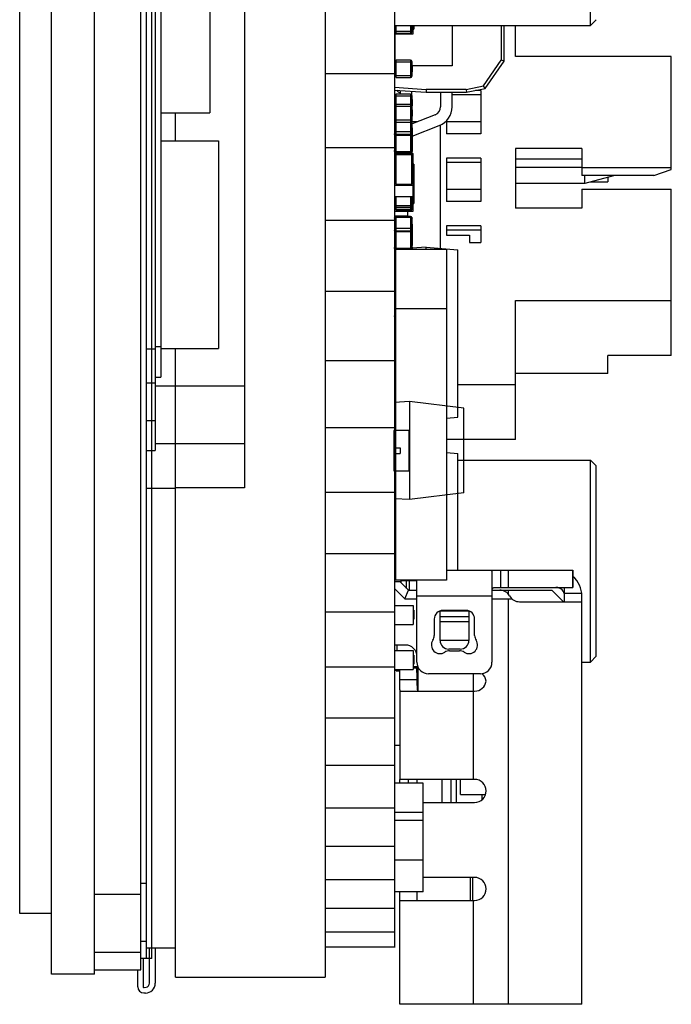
# Model space of a CAD drawing. Header units: inches. Extents: x 13 to 158, y -30 to 56.
# Tile 7 of 84: x 90 to 102, y -5 to 12. Entities that reach past the tile are written whole.
import ezdxf

# ---------------------------------------------------------------- set-up
doc = ezdxf.new("R2010")
doc.units = ezdxf.units.IN
doc.header["$LTSCALE"] = 1.21
doc.header["$MEASUREMENT"] = 0
doc.layers.get('0').update_dxf_attribs({"linetype": 'CONTINUOUS'})

msp = doc.modelspace()

# ---------------------------------------------------------------- linework, layer by layer
at = {"color": 7, "linetype": 'Continuous'}
for p, q in [((92.528, -4.841), (92.528, 32.124)), ((90.978, -4.915), (90.978, 31.485)), ((91.728, -4.915), (91.728, 31.511)), ((95.728, 31.535), (95.728, -4.965)), ((92.628, -4.641), (92.628, 31.311)), ((92.718, -4.645), (92.718, 31.307)), ((96.928, 31.289), (96.928, -4.451)), ((90.428, -3.865), (90.428, 30.435)), ((92.778, 25.923), (92.778, 4.167)), ((92.878, 25.923), (92.878, 5.437)), ((94.328, 24.595), (94.328, 3.518)), ((93.728, 22.637), (93.728, 10.023)), ((96.928, 10.694), (95.728, 10.694)), ((92.878, 10.023), (93.728, 10.023)), ((93.128, 9.537), (93.128, 10.023)), ((92.878, 9.537), (93.878, 9.537)), ((93.878, 9.537), (93.878, 5.937)), ((96.928, 9.414), (95.728, 9.414)), ((96.928, 8.155), (95.728, 8.155)), ((96.928, 6.921), (95.728, 6.921)), ((92.628, 5.929), (92.778, 5.929)), ((92.778, 5.97), (92.878, 5.97)), ((92.878, 5.937), (93.878, 5.937)), ((93.128, -4.965), (93.128, 5.937)), ((96.928, 5.72), (95.728, 5.72)), ((92.628, 5.337), (92.778, 5.337)), ((92.778, 5.437), (92.878, 5.437)), ((92.778, 5.285), (94.328, 5.285)), ((92.628, 4.684), (92.778, 4.684)), ((96.928, 4.558), (95.728, 4.558)), ((92.778, 4.285), (94.328, 4.285)), ((92.628, 4.167), (92.778, 4.167)), ((92.628, 3.514), (93.128, 3.514)), ((94.328, 3.518), (93.128, 3.518)), ((96.928, 3.44), (95.728, 3.44)), ((96.928, 2.372), (95.728, 2.372)), ((96.928, 1.36), (95.728, 1.36)), ((96.928, 0.408), (95.728, 0.408)), ((96.928, -0.478), (95.728, -0.478)), ((96.928, -1.294), (95.728, -1.294)), ((96.928, -2.035), (95.728, -2.035)), ((96.928, -2.698), (95.728, -2.698)), ((92.628, -3.345), (92.528, -3.345)), ((96.928, -3.28), (95.728, -3.28)), ((91.728, -3.529), (92.528, -3.529)), ((90.978, -3.865), (90.428, -3.865)), ((96.928, -3.778), (95.728, -3.778)), ((96.928, -4.188), (95.728, -4.188)), ((92.628, -4.349), (92.528, -4.349)), ((91.728, -4.534), (92.528, -4.534)), ((93.128, -4.463), (92.628, -4.463)), ((92.678, -5.072), (92.678, -4.463)), ((92.778, -4.463), (92.778, -5.072)), ((96.928, -4.446), (95.728, -4.446)), ((92.718, -4.641), (92.528, -4.641)), ((92.569, -4.641), (92.569, -5.134)), ((91.728, -4.915), (90.978, -4.915)), ((91.728, -4.841), (92.528, -4.841)), ((92.476, -5.134), (92.476, -4.841)), ((93.128, -4.965), (95.728, -4.965)), ((92.61, -5.241), (92.582, -5.241)), ((92.584, -5.147), (92.622, -5.139))]:
    msp.add_line(p, q, dxfattribs=at)
at = {"color": 6, "linetype": 'Continuous'}
for p, q in [((100.328, 11.535), (100.328, 15.035)), ((100.428, 11.635), (100.328, 11.535)), ((96.928, 11.535), (100.328, 11.535)), ((96.959, 11.401), (96.959, 11.535)), ((97.203, 11.535), (97.203, 11.401)), ((97.233, 11.431), (97.233, 11.535)), ((97.236, 11.497), (97.233, 11.497)), ((97.236, 11.535), (97.236, 11.497)), ((97.253, 11.389), (97.253, 11.535)), ((97.253, 11.473), (97.263, 11.473)), ((97.253, 11.469), (97.263, 11.469)), ((97.263, 11.535), (97.263, 11.469)), ((97.928, 11.535), (97.928, 10.836)), ((98.778, 11.535), (98.778, 10.931)), ((98.828, 10.915), (98.828, 11.535)), ((99.028, 10.997), (99.028, 11.535)), ((97.233, 11.431), (96.928, 11.431)), ((96.928, 11.389), (97.253, 11.389)), ((96.938, 10.928), (96.938, 11.389)), ((96.959, 11.401), (97.203, 11.401)), ((96.959, 10.631), (96.959, 10.936)), ((97.203, 10.936), (96.959, 10.936)), ((97.203, 10.936), (97.203, 10.631)), ((98.47, 10.49), (98.778, 10.931)), ((98.828, 10.915), (98.778, 10.931)), ((101.728, 10.997), (99.028, 10.997)), ((101.728, 9.036), (101.728, 10.997)), ((96.928, 10.906), (97.233, 10.906)), ((97.233, 10.662), (97.233, 10.906)), ((97.233, 10.84), (97.236, 10.84)), ((97.233, 10.796), (97.236, 10.796)), ((97.236, 10.778), (97.233, 10.778)), ((97.236, 10.84), (97.236, 10.733)), ((97.928, 10.836), (97.236, 10.836)), ((98.499, 10.445), (98.828, 10.915)), ((97.233, 10.662), (96.928, 10.662)), ((96.959, 10.631), (97.203, 10.631)), ((97.236, 10.733), (97.233, 10.733)), ((96.928, 10.466), (97.48, 10.427)), ((96.928, 10.415), (97.478, 10.377)), ((97.48, 10.427), (97.478, 10.377)), ((98.173, 10.427), (97.48, 10.427)), ((98.173, 10.427), (98.47, 10.49)), ((98.173, 10.427), (98.178, 10.377)), ((98.178, 10.377), (98.499, 10.445)), ((98.499, 10.445), (98.47, 10.49)), ((96.928, 10.316), (97.233, 10.316)), ((96.959, 9.316), (96.959, 10.346)), ((97.203, 10.346), (96.959, 10.346)), ((97.028, 10.408), (97.028, 10.346)), ((97.203, 10.346), (97.203, 9.316)), ((97.228, 10.332), (97.228, 10.394)), ((97.233, 9.892), (97.233, 10.316)), ((97.233, 10.25), (97.236, 10.25)), ((97.236, 10.25), (97.236, 10.143)), ((97.478, 10.377), (98.178, 10.377)), ((97.728, 10.377), (97.728, 10.127)), ((97.928, 10.127), (97.928, 10.377)), ((97.928, 10.341), (98.428, 10.341)), ((98.428, 10.41), (98.332, 10.41)), ((98.428, 10.41), (98.428, 9.658)), ((96.928, 10.136), (97.233, 10.136)), ((97.203, 10.166), (96.959, 10.166)), ((97.233, 10.206), (97.236, 10.206)), ((97.236, 10.188), (97.233, 10.188)), ((97.236, 10.143), (97.233, 10.143)), ((97.233, 10.07), (97.236, 10.07)), ((97.233, 10.026), (97.236, 10.026)), ((97.236, 10.008), (97.233, 10.008)), ((97.633, 9.987), (97.233, 9.832)), ((97.236, 9.963), (97.233, 9.963)), ((97.236, 10.07), (97.236, 9.963)), ((97.233, 9.892), (96.928, 9.892)), ((96.928, 9.87), (96.932, 9.878)), ((96.959, 9.861), (97.203, 9.861)), ((97.23, 9.878), (97.233, 9.87)), ((97.233, 9.316), (97.233, 9.87)), ((97.233, 9.869), (97.33, 9.869)), ((97.233, 9.833), (97.237, 9.833)), ((97.236, 9.763), (97.233, 9.763)), ((97.236, 9.76), (97.233, 9.76)), ((97.233, 9.746), (97.236, 9.746)), ((97.236, 9.736), (97.233, 9.736)), ((97.236, 9.618), (97.705, 9.801)), ((97.236, 9.763), (97.236, 9.373)), ((97.728, 7.672), (97.728, 9.812)), ((97.828, 9.883), (97.828, 9.658)), ((97.828, 9.871), (98.428, 9.871)), ((96.93, 9.648), (96.931, 9.644)), ((97.203, 9.69), (96.959, 9.69)), ((96.959, 9.648), (97.203, 9.648)), ((97.203, 9.63), (96.959, 9.63)), ((97.23, 9.644), (97.232, 9.648)), ((97.236, 9.665), (97.233, 9.665)), ((97.236, 9.651), (97.233, 9.651)), ((97.233, 9.65), (97.236, 9.65)), ((97.233, 9.6), (97.236, 9.6)), ((97.233, 9.593), (97.236, 9.593)), ((97.236, 9.587), (97.233, 9.587)), ((98.428, 9.658), (97.828, 9.658)), ((97.236, 9.539), (97.233, 9.539)), ((97.233, 9.531), (97.236, 9.531)), ((97.233, 9.479), (97.236, 9.479)), ((97.233, 9.473), (97.236, 9.473)), ((97.233, 9.436), (97.236, 9.436)), ((97.236, 9.418), (97.233, 9.418)), ((100.178, 9.4), (99.028, 9.4)), ((99.028, 9.4), (99.028, 8.366)), ((100.178, 9.4), (100.178, 8.934)), ((96.928, 9.316), (97.253, 9.316)), ((96.928, 9.235), (96.953, 9.235)), ((96.953, 9.296), (97.228, 9.296)), ((96.953, 9.296), (96.953, 8.786)), ((97.203, 9.343), (96.959, 9.343)), ((97.203, 9.325), (96.959, 9.325)), ((97.203, 9.319), (96.959, 9.319)), ((97.228, 8.786), (97.228, 9.296)), ((97.253, 9.276), (97.228, 9.276)), ((97.253, 9.246), (97.228, 9.246)), ((97.228, 9.235), (97.253, 9.235)), ((97.236, 9.373), (97.233, 9.373)), ((97.253, 8.313), (97.253, 9.316)), ((98.428, 9.235), (97.828, 9.235)), ((97.828, 9.235), (97.828, 8.483)), ((98.428, 9.235), (98.428, 8.483)), ((97.263, 9.13), (97.253, 9.13)), ((97.253, 9.112), (97.263, 9.112)), ((97.253, 9.057), (97.263, 9.057)), ((97.263, 9.13), (97.263, 8.449)), ((97.828, 9.167), (98.428, 9.167)), ((100.178, 9.216), (99.028, 9.216)), ((100.178, 9.072), (99.028, 9.072)), ((100.178, 9.071), (101.728, 9.071)), ((96.953, 9.041), (96.928, 9.041)), ((96.928, 9.033), (96.953, 9.033)), ((96.928, 8.994), (96.953, 8.994)), ((96.928, 8.928), (96.953, 8.928)), ((96.953, 8.897), (96.928, 8.897)), ((97.253, 8.974), (97.263, 8.974)), ((97.253, 8.965), (97.263, 8.965)), ((97.263, 8.943), (97.253, 8.943)), ((97.253, 8.925), (97.263, 8.925)), ((101.428, 8.934), (100.178, 8.934)), ((100.228, 8.798), (100.228, 8.934)), ((100.728, 8.926), (100.228, 8.798)), ((100.628, 8.901), (100.628, 8.824)), ((100.728, 8.926), (100.728, 8.934)), ((101.428, 8.934), (101.728, 9.036)), ((96.928, 8.847), (96.953, 8.847)), ((96.928, 8.766), (97.253, 8.766)), ((96.953, 8.786), (97.228, 8.786)), ((97.228, 8.847), (97.253, 8.847)), ((97.253, 8.818), (97.228, 8.818)), ((97.253, 8.807), (97.228, 8.807)), ((97.253, 8.837), (97.263, 8.837)), ((97.253, 8.833), (97.263, 8.833)), ((97.253, 8.822), (97.263, 8.822)), ((97.253, 8.734), (97.263, 8.734)), ((100.228, 8.798), (99.028, 8.798)), ((100.329, 8.824), (100.628, 8.824)), ((96.928, 8.572), (97.253, 8.572)), ((96.959, 8.349), (96.959, 8.572)), ((97.203, 8.572), (97.203, 8.349)), ((97.233, 8.379), (97.233, 8.572)), ((97.233, 8.556), (97.236, 8.556)), ((97.236, 8.547), (97.233, 8.547)), ((97.236, 8.572), (97.236, 8.556)), ((97.236, 8.547), (97.236, 8.454)), ((97.253, 8.64), (97.263, 8.64)), ((97.253, 8.627), (97.263, 8.627)), ((97.253, 8.577), (97.263, 8.577)), ((97.828, 8.697), (98.428, 8.697)), ((100.178, 8.695), (101.728, 8.695)), ((100.178, 8.695), (100.178, 8.366)), ((101.728, 5.811), (101.728, 8.695)), ((97.233, 8.41), (96.928, 8.41)), ((97.233, 8.379), (96.928, 8.379)), ((97.236, 8.528), (97.233, 8.528)), ((97.233, 8.517), (97.236, 8.517)), ((97.236, 8.465), (97.233, 8.465)), ((97.236, 8.454), (97.233, 8.454)), ((97.233, 8.414), (97.253, 8.414)), ((97.253, 8.525), (97.263, 8.525)), ((97.253, 8.5), (97.263, 8.5)), ((97.253, 8.488), (97.263, 8.488)), ((97.253, 8.465), (97.263, 8.465)), ((97.253, 8.452), (97.263, 8.452)), ((97.253, 8.449), (97.263, 8.449)), ((98.428, 8.483), (97.828, 8.483)), ((100.178, 8.366), (99.028, 8.366)), ((96.928, 8.314), (97.253, 8.314)), ((96.928, 8.313), (97.253, 8.313)), ((96.928, 8.233), (97.153, 8.233)), ((96.953, 8.349), (96.953, 8.339)), ((96.953, 8.339), (97.228, 8.339)), ((96.953, 8.225), (96.953, 8.233)), ((96.959, 8.349), (97.203, 8.349)), ((96.959, 8.226), (97.203, 8.226)), ((96.959, 7.652), (96.959, 8.226)), ((96.959, 8.213), (97.203, 8.213)), ((97.153, 8.314), (97.153, 8.233)), ((97.203, 8.226), (97.203, 7.652)), ((97.228, 8.363), (97.228, 8.339)), ((97.253, 8.364), (97.229, 8.364)), ((97.233, 7.672), (97.233, 8.195)), ((97.236, 8.089), (97.233, 8.089)), ((97.236, 8.085), (97.233, 8.085)), ((97.233, 8.072), (97.236, 8.072)), ((97.236, 8.061), (97.233, 8.061)), ((97.236, 8.089), (97.236, 7.723)), ((98.428, 8.061), (97.828, 8.061)), ((97.828, 8.061), (97.828, 7.901)), ((98.428, 8.061), (98.428, 7.771)), ((96.93, 7.973), (96.931, 7.97)), ((97.203, 8.016), (96.959, 8.016)), ((96.959, 7.973), (97.203, 7.973)), ((97.203, 7.955), (96.959, 7.955)), ((97.23, 7.97), (97.232, 7.973)), ((97.236, 7.99), (97.233, 7.99)), ((97.236, 7.977), (97.233, 7.977)), ((97.233, 7.975), (97.236, 7.975)), ((97.233, 7.925), (97.236, 7.925)), ((97.233, 7.918), (97.236, 7.918)), ((97.236, 7.912), (97.233, 7.912)), ((97.236, 7.864), (97.233, 7.864)), ((97.233, 7.856), (97.236, 7.856)), ((97.828, 7.992), (98.428, 7.992)), ((97.828, 7.901), (98.228, 7.901)), ((98.228, 7.901), (98.228, 7.771)), ((97.233, 7.805), (97.236, 7.805)), ((97.233, 7.798), (97.236, 7.798)), ((97.233, 7.786), (97.236, 7.786)), ((97.236, 7.768), (97.233, 7.768)), ((97.236, 7.723), (97.233, 7.723)), ((97.478, 7.694), (97.233, 7.672)), ((97.478, 7.694), (98.028, 7.645)), ((97.478, 7.652), (97.478, 7.694)), ((98.228, 7.771), (98.428, 7.771)), ((96.94, 7.652), (96.928, 7.652)), ((96.928, 7.633), (96.935, 7.633)), ((96.928, 7.623), (96.948, 7.623)), ((96.928, 7.558), (96.948, 7.558)), ((96.948, 7.527), (96.928, 7.527)), ((96.948, 7.652), (96.942, 7.655)), ((97.828, 7.652), (96.948, 7.652)), ((96.948, 7.652), (96.948, 1.916)), ((97.203, 7.669), (96.959, 7.669)), ((97.828, 7.652), (97.828, 1.916)), ((98.028, 4.742), (98.028, 7.645)), ((96.948, 7.04), (96.928, 7.04)), ((96.948, 7.009), (96.928, 7.009)), ((96.928, 6.943), (96.948, 6.943)), ((96.928, 6.919), (96.948, 6.919)), ((96.928, 6.828), (96.948, 6.828)), ((96.928, 6.823), (96.948, 6.823)), ((96.928, 6.743), (96.948, 6.736)), ((96.948, 6.723), (96.944, 6.723)), ((96.944, 6.723), (96.944, 6.543)), ((99.028, 6.768), (101.728, 6.768)), ((99.028, 4.354), (99.028, 6.768)), ((96.928, 6.491), (96.937, 6.546)), ((96.948, 6.543), (96.944, 6.543)), ((97.828, 6.622), (96.948, 6.622)), ((96.928, 6.419), (96.948, 6.419)), ((96.928, 6.209), (96.948, 6.209)), ((96.928, 6.143), (96.948, 6.143)), ((96.948, 6.112), (96.928, 6.112)), ((101.728, 5.811), (100.628, 5.811)), ((100.628, 5.503), (100.628, 5.811)), ((96.948, 5.625), (96.928, 5.625)), ((96.948, 5.594), (96.928, 5.594)), ((96.928, 5.529), (96.948, 5.529)), ((100.628, 5.503), (99.028, 5.503)), ((96.928, 5.416), (96.948, 5.416)), ((98.028, 5.312), (99.028, 5.312)), ((96.928, 5.019), (96.948, 5.019)), ((97.188, 5.014), (96.928, 5)), ((96.944, 5.019), (96.944, 4.967)), ((96.948, 4.967), (96.944, 4.967)), ((98.128, 4.898), (97.188, 5.014)), ((97.188, 5.014), (97.188, 3.314)), ((96.948, 4.943), (96.928, 4.943)), ((96.948, 4.912), (96.928, 4.912)), ((96.928, 4.847), (96.948, 4.847)), ((96.928, 4.795), (96.948, 4.795)), ((98.128, 4.898), (98.123, 4.898)), ((98.123, 4.898), (98.123, 3.429)), ((98.128, 4.232), (98.128, 4.898)), ((97.828, 4.724), (98.028, 4.742)), ((97.178, 4.514), (96.918, 4.514)), ((96.918, 4.514), (96.918, 3.814)), ((96.948, 4.551), (96.928, 4.551)), ((96.933, 4.536), (96.928, 4.536)), ((97.178, 4.514), (97.178, 3.814)), ((99.028, 4.354), (97.828, 4.354)), ((98.128, 4.289), (98.123, 4.289)), ((98.128, 4.285), (98.123, 4.285)), ((96.928, 4.214), (97.028, 4.214)), ((96.928, 4.114), (97.028, 4.114)), ((97.028, 4.214), (97.028, 4.114)), ((97.828, 4.133), (98.028, 4.115)), ((98.028, 2.093), (98.028, 4.115)), ((98.128, 4.247), (98.123, 4.247)), ((98.128, 4.244), (98.123, 4.244)), ((98.128, 4.243), (98.123, 4.243)), ((98.128, 4.233), (98.123, 4.233)), ((98.128, 4.232), (98.123, 4.232)), ((98.123, 4.23), (98.128, 4.23)), ((98.128, 4.226), (98.123, 4.226)), ((98.128, 4.223), (98.123, 4.223)), ((98.123, 4.217), (98.128, 4.217)), ((98.123, 4.215), (98.128, 4.215)), ((98.128, 4.213), (98.123, 4.213)), ((98.128, 4.211), (98.123, 4.211)), ((98.123, 4.206), (98.128, 4.206)), ((98.123, 4.206), (98.128, 4.206)), ((98.128, 4.204), (98.123, 4.204)), ((98.128, 4.195), (98.123, 4.195)), ((98.123, 4.194), (98.128, 4.194)), ((98.128, 4.191), (98.123, 4.191)), ((98.123, 4.176), (98.128, 4.176)), ((98.128, 4.176), (98.123, 4.176)), ((98.123, 4.169), (98.128, 4.169)), ((98.128, 4.166), (98.123, 4.166)), ((98.128, 4.164), (98.123, 4.164)), ((98.128, 4.163), (98.123, 4.163)), ((98.128, 4.163), (98.123, 4.163)), ((98.123, 4.163), (98.128, 4.163)), ((98.123, 4.161), (98.128, 4.161)), ((98.128, 4.151), (98.123, 4.151)), ((98.123, 4.147), (98.128, 4.147)), ((98.128, 4.142), (98.123, 4.142)), ((98.123, 4.142), (98.128, 4.142)), ((98.128, 4.127), (98.123, 4.127)), ((98.123, 4.123), (98.128, 4.123)), ((98.128, 4.116), (98.123, 4.116)), ((98.123, 4.107), (98.128, 4.107)), ((98.128, 4.098), (98.123, 4.098)), ((98.128, 4.094), (98.128, 4.232)), ((96.928, 3.998), (96.938, 3.998)), ((96.928, 3.976), (96.948, 3.976)), ((96.944, 4.093), (96.948, 4.093)), ((96.944, 4.093), (96.944, 4.002)), ((98.028, 3.998), (100.328, 3.998)), ((98.123, 4.097), (98.128, 4.097)), ((98.123, 4.094), (98.128, 4.094)), ((98.123, 4.087), (98.128, 4.087)), ((98.123, 4.08), (98.128, 4.08)), ((98.128, 4.043), (98.123, 4.043)), ((98.123, 4.039), (98.128, 4.039)), ((98.128, 3.43), (98.128, 4.094)), ((100.428, 3.898), (100.328, 3.998)), ((100.328, 0.498), (100.328, 3.998)), ((96.918, 3.814), (97.178, 3.814)), ((100.428, 0.598), (100.428, 3.898)), ((96.948, 3.732), (96.928, 3.732)), ((96.944, 3.705), (96.944, 3.613)), ((96.948, 3.613), (96.944, 3.613)), ((98.128, 3.43), (97.187, 3.314)), ((96.928, 3.388), (96.948, 3.388)), ((97.187, 3.314), (96.928, 3.327)), ((96.928, 2.888), (96.948, 2.888)), ((96.928, 2.438), (96.948, 2.438)), ((96.928, 2.271), (96.948, 2.271)), ((96.928, 2.259), (96.948, 2.259)), ((97.828, 2.093), (100.021, 2.093)), ((98.618, 2.074), (98.618, 0.493)), ((98.768, 2.093), (98.768, 1.793)), ((98.898, 2.093), (98.898, 1.793)), ((100.018, 1.793), (100.018, 2.093)), ((100.021, 2.093), (100.021, 1.793)), ((96.928, 1.929), (96.948, 1.929)), ((96.928, 1.893), (97.018, 1.893)), ((97.828, 1.916), (96.948, 1.916)), ((97.168, 1.743), (97.018, 1.893)), ((97.038, 1.916), (97.038, 1.873)), ((97.038, 1.913), (97.318, 1.913)), ((97.078, 1.916), (97.078, 1.913)), ((97.122, 1.916), (97.122, 1.913)), ((97.138, 1.773), (97.138, 1.913)), ((97.188, 1.743), (97.188, 1.913)), ((97.303, 1.916), (97.303, 1.913)), ((97.318, 0.493), (97.318, 1.916)), ((97.106, 1.593), (96.928, 1.771)), ((97.106, 1.593), (97.168, 1.743)), ((97.168, 1.743), (97.318, 1.743)), ((98.62, 1.743), (99.658, 1.743)), ((98.694, 1.793), (100.021, 1.793)), ((98.898, 1.743), (98.898, 1.679)), ((99.858, 1.543), (99.658, 1.743)), ((99.878, 1.543), (99.878, 1.793)), ((97.106, 1.593), (97.318, 1.593)), ((97.318, 1.643), (98.618, 1.643)), ((98.618, 1.593), (98.898, 1.593)), ((98.898, 1.593), (98.898, -5.437)), ((99.098, 1.543), (100.178, 1.543)), ((99.87, 1.693), (100.176, 1.693)), ((100.178, -5.437), (100.178, 1.643)), ((96.928, 1.478), (97.253, 1.478)), ((97.253, 1.478), (97.253, 1.148)), ((97.253, 1.398), (97.263, 1.398)), ((97.263, 1.398), (97.263, 1.24)), ((97.718, 0.873), (97.718, 1.384)), ((97.721, 1.385), (98.216, 1.385)), ((98.168, 1.393), (97.768, 1.393)), ((98.218, 1.384), (98.218, 0.873)), ((97.253, 1.319), (97.263, 1.319)), ((97.253, 1.24), (97.263, 1.24)), ((97.618, 1.243), (97.618, 0.959)), ((98.218, 1.279), (97.718, 1.279)), ((98.318, 0.959), (98.318, 1.243)), ((96.928, 1.148), (97.253, 1.148)), ((98.218, 1.195), (97.718, 1.195)), ((97.718, 0.877), (98.218, 0.877)), ((97.118, 0.793), (96.928, 0.793)), ((96.928, 0.698), (97.253, 0.698)), ((96.968, 0.793), (96.968, 0.698)), ((97.253, 0.698), (97.253, 0.368)), ((98.068, 0.723), (97.868, 0.723)), ((97.884, 0.693), (98.053, 0.693)), ((97.253, 0.618), (97.263, 0.618)), ((97.253, 0.539), (97.263, 0.539)), ((97.263, 0.618), (97.263, 0.46)), ((100.428, 0.598), (100.328, 0.498)), ((96.928, 0.368), (97.253, 0.368)), ((96.959, 0.347), (96.959, 0.368)), ((96.959, 0.347), (97.018, 0.347)), ((97.018, 0.193), (97.018, 0.368)), ((97.253, 0.46), (97.263, 0.46)), ((97.337, 0.413), (97.253, 0.413)), ((97.308, 0.393), (97.253, 0.393)), ((97.308, 0.413), (97.308, 0.341)), ((97.338, -0.007), (97.338, 0.409)), ((100.178, 0.498), (100.328, 0.498)), ((97.018, 0.193), (97.318, 0.193)), ((97.308, 0.341), (97.318, 0.285)), ((97.318, 0.293), (97.318, 0.193)), ((97.318, 0.193), (97.318, 0.128)), ((98.418, 0.293), (97.518, 0.293)), ((98.298, -1.537), (98.298, 0.293)), ((97.018, -0.007), (97.018, -1.537)), ((97.034, -0.007), (98.318, -0.007)), ((97.018, -0.95), (96.928, -0.95)), ((97.428, -1.604), (96.928, -1.604)), ((97.018, -1.554), (97.021, -1.537)), ((97.018, -1.604), (97.018, -1.554)), ((98.318, -1.537), (97.021, -1.537)), ((97.172, -1.538), (97.168, -1.542)), ((97.169, -1.539), (97.168, -1.542)), ((97.168, -1.604), (97.168, -1.542)), ((97.318, -1.537), (97.318, -1.604)), ((97.428, -3.485), (97.428, -1.604)), ((97.748, -1.537), (97.748, -1.937)), ((97.908, -1.937), (97.908, -1.537)), ((97.998, -1.537), (97.998, -1.937)), ((98.074, -1.797), (98.074, -1.537)), ((98.074, -1.797), (98.507, -1.797)), ((98.448, -1.886), (98.448, -1.797)), ((97.428, -1.937), (98.318, -1.937)), ((97.428, -2.11), (96.928, -2.11)), ((97.428, -2.247), (96.928, -2.247)), ((97.428, -2.938), (96.928, -2.938)), ((98.318, -3.237), (97.428, -3.237)), ((98.248, -3.637), (98.248, -3.237)), ((98.288, -3.637), (98.288, -3.237)), ((97.428, -3.485), (96.928, -3.485)), ((97.018, -5.437), (97.018, -3.485)), ((97.318, -3.485), (97.318, -3.637)), ((97.018, -3.637), (98.318, -3.637)), ((98.298, -5.437), (98.298, -3.637)), ((100.178, -5.437), (97.018, -5.437))]:
    msp.add_line(p, q, dxfattribs=at)
for centre, radius, start, end in [((97.203, 11.431), 0.0305, 270, 0), ((96.959, 10.906), 0.0305, 90, 180), ((97.203, 10.906), 0.0305, 360, 90), ((97.203, 10.662), 0.0305, 270, 360), ((96.959, 10.316), 0.0305, 90, 180), ((97.203, 10.316), 0.0305, 360, 90), ((96.959, 10.136), 0.0305, 90, 180), ((97.203, 10.136), 0.0305, 360, 90), ((97.578, 10.127), 0.15, 291.2255, 0), ((97.578, 10.127), 0.35, 291.2255, 0), ((96.959, 9.87), 0.0305, 158.8443, 180), ((97.203, 9.892), 0.0305, 270, 360), ((97.203, 9.87), 0.0305, 0, 21.1615), ((96.948, 9.655), 0.0201, 180.0265, 194.979), ((96.949, 9.655), 0.0209, 194.9174, 199.7), ((96.951, 9.656), 0.0232, 209.1922, 214.4319), ((96.952, 9.657), 0.0246, 214.4382, 222.4646), ((96.954, 9.658), 0.0263, 222.3973, 227.4463), ((96.955, 9.659), 0.0282, 227.4352, 234.6176), ((96.956, 9.66), 0.03, 234.5566, 239.1759), ((96.957, 9.662), 0.032, 239.1681, 245.9083), ((96.958, 9.664), 0.0338, 245.8631, 249.9419), ((96.958, 9.665), 0.0352, 249.948, 256.8597), ((96.959, 9.666), 0.0364, 256.8223, 260.121), ((96.959, 9.667), 0.0375, 260.1412, 270.0053), ((97.203, 9.667), 0.0375, 269.9947, 279.8587), ((97.203, 9.666), 0.0364, 279.8789, 283.1776), ((97.203, 9.665), 0.0355, 283.1692, 290.0227), ((97.204, 9.664), 0.0338, 290.0579, 294.1367), ((97.204, 9.663), 0.0324, 294.1305, 300.7926), ((97.205, 9.661), 0.0303, 300.8425, 305.4244), ((97.206, 9.659), 0.0286, 305.4295, 312.5171), ((97.208, 9.658), 0.0265, 312.577, 317.5787), ((97.209, 9.657), 0.025, 317.5877, 325.5088), ((97.21, 9.656), 0.0232, 325.5678, 330.8075), ((97.213, 9.655), 0.0203, 345.0712, 359.923), ((97.212, 9.655), 0.0209, 340.2998, 345.0824), ((96.948, 9.368), 0.0201, 180.0229, 194.9807), ((96.959, 9.35), 0.0305, 180, 270), ((96.949, 9.368), 0.0209, 194.9273, 199.6991), ((96.95, 9.368), 0.0217, 199.7137, 209.2529), ((96.951, 9.369), 0.0232, 209.1847, 214.4332), ((96.952, 9.37), 0.0246, 214.4263, 222.4765), ((96.954, 9.371), 0.0264, 222.4098, 227.4384), ((96.955, 9.372), 0.0281, 227.4267, 234.6268), ((96.956, 9.374), 0.0302, 234.5642, 239.1654), ((96.957, 9.375), 0.0319, 239.1568, 245.9207), ((96.958, 9.377), 0.0338, 245.8657, 249.945), ((96.958, 9.378), 0.0352, 249.9434, 256.864), ((96.959, 9.38), 0.0365, 256.8231, 260.1145), ((96.959, 9.381), 0.0374, 260.1289, 270.0191), ((97.203, 9.35), 0.0305, 270, 360), ((97.203, 9.381), 0.0375, 270, 279.8521), ((97.203, 9.38), 0.0365, 279.8857, 283.1771), ((97.203, 9.379), 0.0355, 283.1674, 290.0256), ((97.204, 9.377), 0.034, 290.0669, 294.1228), ((97.204, 9.376), 0.0323, 294.1207, 300.8024), ((97.205, 9.374), 0.0304, 300.8537, 305.4174), ((97.206, 9.373), 0.0285, 305.4212, 312.5261), ((97.208, 9.371), 0.0266, 312.5852, 317.5674), ((97.209, 9.37), 0.0249, 317.5745, 325.5233), ((97.21, 9.369), 0.0233, 325.5884, 330.7944), ((97.211, 9.368), 0.022, 330.7982, 340.2357), ((97.213, 9.368), 0.0202, 345.063, 359.9336), ((97.212, 9.368), 0.0209, 340.3011, 345.0729), ((96.959, 8.928), 0.0305, 100.3677, 180), ((96.959, 8.928), 0.0305, 100.3677, 180), ((96.959, 8.379), 0.0305, 180, 270), ((97.203, 8.379), 0.0305, 270, 0), ((96.959, 8.195), 0.0305, 90, 180), ((97.203, 8.195), 0.0305, 0, 90), ((96.948, 7.98), 0.0201, 180.0265, 194.979), ((96.949, 7.98), 0.0209, 194.9174, 199.7), ((96.951, 7.981), 0.0232, 209.1922, 214.4319), ((96.952, 7.982), 0.0246, 214.4382, 222.4646), ((96.954, 7.983), 0.0263, 222.3973, 227.4463), ((96.955, 7.984), 0.0282, 227.4352, 234.6176), ((96.956, 7.986), 0.03, 234.5566, 239.1759), ((96.957, 7.987), 0.032, 239.1681, 245.9083), ((96.958, 7.989), 0.0338, 245.8631, 249.9419), ((96.958, 7.99), 0.0352, 249.948, 256.8597), ((96.959, 7.992), 0.0364, 256.8223, 260.121), ((96.959, 7.993), 0.0375, 260.1412, 270.0053), ((97.203, 7.993), 0.0375, 269.9947, 279.8587), ((97.203, 7.992), 0.0364, 279.8789, 283.1776), ((97.203, 7.991), 0.0355, 283.1692, 290.0227), ((97.204, 7.989), 0.0338, 290.0579, 294.1367), ((97.204, 7.988), 0.0324, 294.1305, 300.7926), ((97.205, 7.986), 0.0303, 300.8425, 305.4244), ((97.206, 7.985), 0.0286, 305.4295, 312.5171), ((97.208, 7.983), 0.0265, 312.577, 317.5787), ((97.209, 7.982), 0.025, 317.5877, 325.5088), ((97.21, 7.981), 0.0232, 325.5678, 330.8075), ((97.213, 7.98), 0.0203, 345.0712, 359.923), ((97.212, 7.98), 0.0209, 340.2998, 345.0824), ((96.948, 7.693), 0.0201, 180.0229, 194.9807), ((96.949, 7.693), 0.0209, 194.9273, 199.6991), ((96.95, 7.694), 0.0217, 199.7137, 209.2529), ((96.951, 7.694), 0.0232, 209.1847, 214.4332), ((97.21, 7.694), 0.0233, 325.5884, 330.7944), ((97.211, 7.694), 0.022, 330.7982, 340.2357), ((97.213, 7.693), 0.0202, 345.063, 359.9336), ((97.212, 7.693), 0.0209, 340.3011, 345.0729), ((96.959, 7.675), 0.0305, 180, 249.8101), ((96.959, 7.558), 0.0305, 110.1702, 180), ((96.952, 7.695), 0.0246, 214.4263, 222.4765), ((96.954, 7.696), 0.0264, 222.4098, 227.4384), ((96.955, 7.698), 0.0281, 227.4267, 234.6268), ((96.956, 7.699), 0.0302, 234.5642, 239.1654), ((96.957, 7.701), 0.0319, 239.1568, 245.9207), ((96.958, 7.702), 0.0338, 245.8657, 249.945), ((96.958, 7.704), 0.0352, 249.9434, 256.864), ((96.959, 7.705), 0.0365, 256.8231, 260.1145), ((96.959, 7.706), 0.0374, 260.1289, 270.0191), ((97.203, 7.706), 0.0375, 270, 279.8521), ((97.203, 7.705), 0.0365, 279.8857, 283.1771), ((97.203, 7.704), 0.0355, 283.1674, 290.0256), ((97.204, 7.703), 0.034, 290.0669, 294.1228), ((97.204, 7.701), 0.0323, 294.1207, 300.8024), ((97.205, 7.699), 0.0304, 300.8537, 305.4174), ((97.206, 7.698), 0.0285, 305.4212, 312.5261), ((97.203, 7.675), 0.0305, 310.95, 360), ((97.208, 7.697), 0.0266, 312.5852, 317.5674), ((97.209, 7.695), 0.0249, 317.5745, 325.5233), ((96.959, 7.009), 0.0305, 180, 249.8298), ((97.109, 6.49), 0.18, 157.3132, 161.9448), ((96.964, 6.543), 0.02, 180, 219.0635), ((96.959, 6.143), 0.0305, 110.1702, 180), ((96.959, 5.594), 0.0305, 180, 249.8298), ((97.072, 11.561), 6.134, 268.6575, 268.8443), ((96.964, 4.967), 0.02, 180, 219.0635), ((96.959, 4.912), 0.0305, 180, 249.8298), ((96.959, 4.795), 0.0305, 110.1736, 180), ((96.964, 4.093), 0.02, 140.9365, 180), ((96.959, 3.976), 0.0305, 110.1736, 180), ((96.964, 3.613), 0.02, 180, 219.0635), ((99.728, 1.643), 0.45, 0, 49.1511), ((98.752, 1.543), 0.2, 30, 90), ((99.728, 1.643), 0.15, 0, 90), ((99.098, 1.743), 0.2, 210, 270), ((97.768, 1.243), 0.15, 90, 180), ((98.168, 1.243), 0.15, 0, 90), ((97.718, 0.793), 0.15, 146.4427, 303.5573), ((97.468, 0.959), 0.15, 326.4427, 0), ((97.868, 0.873), 0.15, 180, 270), ((98.068, 0.873), 0.15, 270, 0), ((98.218, 0.793), 0.15, 236.4427, 33.5573), ((98.468, 0.959), 0.15, 180, 213.5573), ((97.118, 0.593), 0.2, 0, 90), ((97.884, 0.543), 0.15, 90, 123.5573), ((98.053, 0.543), 0.15, 56.4427, 90), ((97.518, 0.493), 0.2, 180, 270), ((98.418, 0.493), 0.2, 270, 0), ((98.318, 0.143), 0.2, 7.1808, 50.735), ((98.318, 0.193), 0.2, 270, 352.8192), ((97.339, 0.001), 0.00835, 265.0628, 270.0198), ((98.318, -1.737), 0.2, 270, 90), ((98.318, -3.437), 0.2, 270, 90)]:
    msp.add_arc(centre, radius, start, end, dxfattribs=at)
at = {"color": 7, "linetype": 'Continuous'}
for centre, radius, start, end in [((92.61, -5.072), 0.169, 270, 0), ((92.61, -5.072), 0.0687, 280.5264, 0), ((92.582, -5.134), 0.106, 180, 270), ((92.582, -5.134), 0.0123, 180, 280.5264)]:
    msp.add_arc(centre, radius, start, end, dxfattribs=at)
at = {"color": 6, "linetype": 'Continuous'}
msp.add_ellipse((98.898, 2.873), major_axis=(0, 1.28), ratio=1, start_param=-3.141593, end_param=-3.090151, dxfattribs=at)
for points, knots in [([(97.027, 10.36), (97.021, 10.363), (96.998, 10.377), (96.978, 10.396), (96.966, 10.413)], [0, 0, 0, 0, 0.253008, 1, 1, 1, 1]), ([(96.959, 9.69), (96.955, 9.69), (96.949, 9.69), (96.942, 9.688), (96.937, 9.685), (96.933, 9.683), (96.931, 9.68), (96.929, 9.676), (96.928, 9.674), (96.928, 9.672)], [0, 0, 0, 0, 0.304473, 0.44768, 0.580636, 0.701519, 0.810063, 0.908118, 1, 1, 1, 1]), ([(96.959, 9.63), (96.955, 9.63), (96.949, 9.631), (96.942, 9.634), (96.937, 9.637), (96.933, 9.641), (96.931, 9.645), (96.929, 9.65), (96.928, 9.653), (96.928, 9.655)], [0, 0, 0, 0, 0.272731, 0.405264, 0.53325, 0.656124, 0.774079, 0.888125, 1, 1, 1, 1]), ([(97.233, 9.672), (97.233, 9.674), (97.233, 9.676), (97.231, 9.68), (97.228, 9.683), (97.224, 9.685), (97.22, 9.688), (97.212, 9.69), (97.207, 9.69), (97.203, 9.69)], [0, 0, 0, 0, 0.091882, 0.189937, 0.298481, 0.419364, 0.55232, 0.695527, 1, 1, 1, 1]), ([(97.203, 9.648), (97.207, 9.648), (97.213, 9.649), (97.22, 9.652), (97.224, 9.655), (97.228, 9.659), (97.231, 9.663), (97.233, 9.668), (97.233, 9.671), (97.233, 9.672)], [0, 0, 0, 0, 0.272718, 0.405239, 0.533219, 0.656094, 0.774057, 0.888118, 1, 1, 1, 1]), ([(97.233, 9.655), (97.233, 9.653), (97.233, 9.65), (97.231, 9.645), (97.228, 9.641), (97.224, 9.637), (97.22, 9.634), (97.213, 9.631), (97.207, 9.63), (97.203, 9.63)], [0, 0, 0, 0, 0.111875, 0.225921, 0.343876, 0.46675, 0.594736, 0.727269, 1, 1, 1, 1]), ([(96.959, 9.343), (96.955, 9.343), (96.949, 9.344), (96.942, 9.347), (96.937, 9.35), (96.933, 9.354), (96.931, 9.358), (96.929, 9.363), (96.928, 9.366), (96.928, 9.368)], [0, 0, 0, 0, 0.272741, 0.405264, 0.53325, 0.656124, 0.77407, 0.888134, 1, 1, 1, 1]), ([(96.959, 9.325), (96.955, 9.325), (96.949, 9.326), (96.942, 9.329), (96.937, 9.332), (96.933, 9.336), (96.931, 9.34), (96.929, 9.345), (96.928, 9.348), (96.928, 9.35)], [0, 0, 0, 0, 0.272718, 0.405239, 0.533219, 0.656094, 0.774057, 0.888118, 1, 1, 1, 1]), ([(97.233, 9.368), (97.233, 9.366), (97.233, 9.363), (97.231, 9.358), (97.228, 9.354), (97.224, 9.35), (97.22, 9.347), (97.213, 9.344), (97.207, 9.343), (97.203, 9.343)], [0, 0, 0, 0, 0.111866, 0.22593, 0.343876, 0.46675, 0.594736, 0.727259, 1, 1, 1, 1]), ([(97.233, 9.35), (97.233, 9.348), (97.233, 9.345), (97.231, 9.34), (97.228, 9.336), (97.224, 9.332), (97.22, 9.329), (97.213, 9.326), (97.207, 9.325), (97.203, 9.325)], [0, 0, 0, 0, 0.111872, 0.22591, 0.343852, 0.466718, 0.594703, 0.727244, 1, 1, 1, 1]), ([(96.928, 8.195), (96.928, 8.196), (96.929, 8.199), (96.931, 8.202), (96.933, 8.205), (96.937, 8.208), (96.942, 8.21), (96.949, 8.212), (96.955, 8.213), (96.959, 8.213)], [0, 0, 0, 0, 0.091882, 0.189937, 0.298481, 0.419364, 0.55232, 0.695527, 1, 1, 1, 1]), ([(97.203, 8.213), (97.207, 8.213), (97.212, 8.212), (97.22, 8.21), (97.224, 8.208), (97.228, 8.205), (97.231, 8.202), (97.233, 8.199), (97.233, 8.196), (97.233, 8.195)], [0, 0, 0, 0, 0.304473, 0.44768, 0.580636, 0.701519, 0.810063, 0.908118, 1, 1, 1, 1]), ([(96.959, 8.016), (96.955, 8.016), (96.949, 8.015), (96.942, 8.013), (96.937, 8.011), (96.933, 8.008), (96.931, 8.005), (96.929, 8.001), (96.928, 7.999), (96.928, 7.998)], [0, 0, 0, 0, 0.304473, 0.44768, 0.580636, 0.701519, 0.810063, 0.908118, 1, 1, 1, 1]), ([(96.959, 7.955), (96.955, 7.955), (96.949, 7.956), (96.942, 7.959), (96.937, 7.962), (96.933, 7.966), (96.931, 7.97), (96.929, 7.975), (96.928, 7.978), (96.928, 7.98)], [0, 0, 0, 0, 0.272731, 0.405264, 0.53325, 0.656124, 0.774079, 0.888125, 1, 1, 1, 1]), ([(97.233, 7.998), (97.233, 7.999), (97.233, 8.001), (97.231, 8.005), (97.228, 8.008), (97.224, 8.011), (97.22, 8.013), (97.212, 8.015), (97.207, 8.016), (97.203, 8.016)], [0, 0, 0, 0, 0.091882, 0.189937, 0.298481, 0.419364, 0.55232, 0.695527, 1, 1, 1, 1]), ([(97.203, 7.973), (97.207, 7.973), (97.213, 7.974), (97.22, 7.977), (97.224, 7.98), (97.228, 7.984), (97.231, 7.988), (97.233, 7.993), (97.233, 7.996), (97.233, 7.998)], [0, 0, 0, 0, 0.272718, 0.405239, 0.533219, 0.656094, 0.774057, 0.888118, 1, 1, 1, 1]), ([(97.233, 7.98), (97.233, 7.978), (97.233, 7.975), (97.231, 7.97), (97.228, 7.966), (97.224, 7.962), (97.22, 7.959), (97.213, 7.956), (97.207, 7.955), (97.203, 7.955)], [0, 0, 0, 0, 0.111875, 0.225921, 0.343876, 0.46675, 0.594736, 0.727269, 1, 1, 1, 1]), ([(96.959, 7.669), (96.955, 7.669), (96.949, 7.669), (96.942, 7.673), (96.937, 7.676), (96.933, 7.679), (96.931, 7.684), (96.929, 7.688), (96.928, 7.692), (96.928, 7.693)], [0, 0, 0, 0, 0.272741, 0.405264, 0.53325, 0.656124, 0.77407, 0.888134, 1, 1, 1, 1]), ([(97.233, 7.693), (97.233, 7.692), (97.233, 7.688), (97.231, 7.684), (97.228, 7.679), (97.224, 7.676), (97.22, 7.673), (97.213, 7.669), (97.207, 7.669), (97.203, 7.669)], [0, 0, 0, 0, 0.111866, 0.22593, 0.343876, 0.46675, 0.594736, 0.727259, 1, 1, 1, 1]), ([(96.942, 7.655), (96.94, 7.656), (96.936, 7.658), (96.932, 7.663), (96.929, 7.669), (96.928, 7.673), (96.928, 7.675)], [0, 0, 0, 0, 0.267953, 0.522339, 0.76471, 1, 1, 1, 1]), ([(97.233, 7.675), (97.233, 7.674), (97.233, 7.672), (97.232, 7.668), (97.23, 7.664), (97.227, 7.66), (97.222, 7.656), (97.216, 7.653), (97.214, 7.652)], [0, 0, 0, 0, 0.115149, 0.231668, 0.350643, 0.473012, 0.728915, 1, 1, 1, 1]), ([(98.618, 2.074), (98.618, 2.076), (98.619, 2.08), (98.623, 2.084), (98.63, 2.088), (98.643, 2.091), (98.665, 2.093), (98.683, 2.093), (98.694, 2.093)], [0, 0, 0, 0, 0.065631, 0.135051, 0.220763, 0.329327, 0.620526, 1, 1, 1, 1]), ([(98.619, 1.744), (98.62, 1.748), (98.621, 1.756), (98.625, 1.768), (98.632, 1.777), (98.64, 1.784), (98.651, 1.789), (98.669, 1.793), (98.683, 1.793), (98.694, 1.793)], [0, 0, 0, 0, 0.131772, 0.249174, 0.356607, 0.462464, 0.575827, 0.702602, 1, 1, 1, 1]), ([(97.034, -0.007), (97.033, -0.007), (97.031, -0.006), (97.028, -0.003), (97.026, 0.002), (97.024, 0.009), (97.023, 0.017), (97.021, 0.032), (97.019, 0.053), (97.019, 0.083), (97.018, 0.13), (97.018, 0.168), (97.018, 0.193)], [0, 0, 0, 0, 0.015063, 0.034171, 0.060054, 0.093627, 0.135132, 0.184531, 0.306046, 0.454916, 0.624633, 1, 1, 1, 1]), ([(97.318, 0.128), (97.318, 0.11), (97.318, 0.084), (97.32, 0.052), (97.322, 0.032), (97.324, 0.016), (97.327, 0.004), (97.331, -0.004), (97.336, -0.007), (97.338, -0.007)], [0, 0, 0, 0, 0.385206, 0.550183, 0.691584, 0.8067, 0.894165, 0.955542, 1, 1, 1, 1])]:
    msp.add_open_spline(points, degree=3, knots=knots, dxfattribs=at)
msp.add_open_spline([(97.17, -1.538), (97.169, -1.538), (97.169, -1.539), (97.169, -1.539)], degree=3, dxfattribs=at)

doc.saveas('drawing.dxf')
